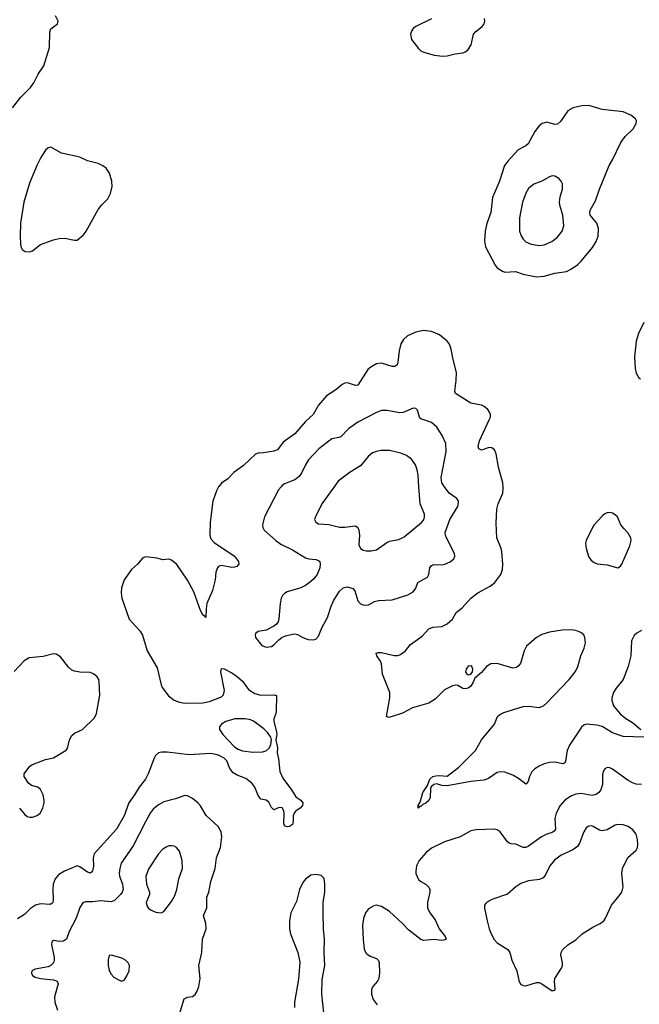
# Model space of a CAD drawing. Header units: inches. Extents: x 884691 to 1028259, y 526745 to 653629.
# Tile 122 of 241: x 971792 to 976514, y 546054 to 553561. Entities that reach past the tile are written whole.
import ezdxf

# ---------------------------------------------------------------- set-up
doc = ezdxf.new("R2010")
doc.units = ezdxf.units.IN
doc.header["$MEASUREMENT"] = 0
doc.layers.add('A9574', color=7, linetype='Continuous')
doc.layers.add('A9575', color=7, linetype='Continuous')

msp = doc.modelspace()

# ---------------------------------------------------------------- linework, layer by layer
at = {"layer": 'A9574', "color": 6}
for points, elevation in [([(973308.2, 550000), (973290.8, 549970), (973263.9, 549890), (973244.4, 549730), (973242.2, 549630), (973250, 549604), (973274.8, 549574.8), (973430.4, 549470), (973459.2, 549430), (973462.6, 549410), (973446.9, 549393.1), (973430, 549386.2), (973410, 549384.2), (973330, 549399.4), (973310, 549395.2), (973298.4, 549381.6), (973287.3, 549350), (973280.9, 549290), (973261.5, 549210), (973218.9, 549110), (973212.3, 549070), (973210, 549004), (973197.7, 549017.7), (973190, 549017.4), (973170, 549056), (973119.9, 549199.9), (973070, 549288.5), (972990, 549406.6), (972950, 549441), (972930, 549448.4), (972882.3, 549442.3), (972836.4, 549456.4), (972754.4, 549465.6), (972730, 549457.5), (972689.4, 549410.6), (972643.8, 549370), (972589.3, 549290), (972568.5, 549230), (972565.8, 549190), (972570, 549150), (972626.3, 548990), (972710, 548897.7), (972729, 548869), (972763, 548750), (972839.1, 548619.1), (972869.7, 548490), (972878, 548470), (972926.6, 548406.6), (972970, 548372.5), (973010, 548356.5), (973050, 548350), (973186.8, 548353.2), (973237.7, 548362.3), (973330, 548398.1), (973346.4, 548413.6), (973353, 548447), (973325.7, 548590), (973330, 548614.4), (973350, 548611.5), (973410, 548580.9), (973450, 548554.3), (973490, 548518.7), (973535.2, 548455.2), (973583.4, 548423.4), (973630, 548410.5), (973734.3, 548414.3), (973749.4, 548409.4), (973747.3, 548290), (973744.4, 548270), (973729.1, 548230), (973729.2, 548210.8), (973750.1, 548130.1), (973751.3, 548110), (973743.2, 548070), (973757.7, 548010), (973754.6, 547970), (973764.7, 547924.7), (973775, 547830), (973797.6, 547777.6), (973864.7, 547690), (973896.3, 547636.3), (973933.4, 547610), (973950.1, 547590), (973947.6, 547570), (973930, 547549.3), (973894.4, 547525.6), (973883.2, 547510), (973877, 547490), (973877.3, 547450), (973870, 547425), (973847.3, 547410), (973830, 547407.3), (973811.8, 547411.8), (973805.5, 547430), (973807.8, 547510), (973804.2, 547530), (973792.4, 547552.4), (973770, 547554), (973730, 547537.7), (973710, 547554.7), (973690, 547595.1), (973670, 547609.7), (973630, 547618.9), (973610, 547646.6), (973584.3, 547710), (973560.4, 547740.4), (973514.5, 547774.5), (973450, 547800.2), (973419.8, 547819.8), (973392.6, 547852.6), (973370, 547911.2), (973349.6, 547929.6), (973313.4, 547950), (973290, 547958.4), (973245, 547965), (973084.8, 547955.2), (972916, 547976), (972875.9, 547975.9), (972850.1, 547970), (972827.9, 547952.1), (972816.1, 547930), (972771.5, 547810), (972752.2, 547770), (972702.3, 547710), (972666.6, 547650), (972623.1, 547590), (972588.8, 547490), (972530, 547388.3), (972359.9, 547200.1), (972351.5, 547170), (972353.5, 547106.5), (972347.4, 547072.6), (972339.1, 547060.9), (972330, 547053.2), (972310, 547061.8), (972250, 547103.1), (972230, 547109.9), (972132.9, 547070), (972090, 547044.7), (972062.2, 547010), (972048, 546970), (972043.7, 546930), (972048.3, 546850), (972045.3, 546830), (972038.5, 546821.5), (972025.5, 546814.5), (971950, 546819.2), (971912.2, 546810), (971875.9, 546784.1), (971830, 546739), (971775, 546705)], 2100), ([(973784.6, 550000), (973764.6, 549975.4), (973658.3, 549770), (973643, 549710), (973645.1, 549690), (973654.8, 549670), (973742.9, 549590), (973781.9, 549561.9), (973870, 549517.9), (973970, 549458.2), (973994.6, 549450), (974050, 549445.1), (974070, 549438.6), (974078.8, 549430), (974083.1, 549410), (974078.5, 549381.5), (974057.8, 549330), (974030, 549294.6), (974010, 549277.3), (973970, 549247.5), (973933.4, 549230), (973830, 549198.2), (973810, 549187), (973794.3, 549170), (973784.6, 549150), (973777, 549110), (973768.2, 548991.8), (973761.1, 548970), (973748.8, 548951.2), (973730, 548936), (973670, 548905.8), (973610, 548895.3), (973590, 548880.7), (973585.4, 548870), (973590.2, 548850), (973637.4, 548790), (973670, 548776.7), (973710, 548782), (973730, 548793.5), (973766.4, 548833.6), (973789, 548851), (973817.1, 548862.9), (973870, 548874.8), (973890, 548877.8), (973910, 548874.2), (973950, 548849.4), (973990, 548836.1), (974030, 548831.9), (974050, 548837.6), (974070, 548860.6), (974094.9, 548925.1), (974136.6, 549003.4), (974164.8, 549090), (974183.2, 549130), (974230, 549202.9), (974256.8, 549230), (974290, 549236.4), (974330, 549223.8), (974345.5, 549205.5), (974370, 549129.3), (974390, 549107.7), (974410, 549098.7), (974430, 549096.1), (974450, 549099.6), (974496.1, 549123.9), (974527.2, 549132.8), (974630, 549137.1), (974750, 549176.5), (974790, 549199.6), (974810, 549225.8), (974826.1, 549270), (974900.3, 549310), (974910.5, 549330), (974917.7, 549382.3), (974930, 549399.5), (974950, 549408), (975010, 549405.2), (975031.4, 549408.6), (975072.8, 549427.2), (975099.5, 549450), (975108.7, 549470), (975105, 549490), (975044.7, 549610), (975036.1, 549630), (975034.3, 549650), (975071.1, 549750), (975130.8, 549850), (975136.4, 549876.4), (975134.9, 549890), (975123.1, 549910), (975064.4, 549950), (975029.7, 550000)], 2200), ([(974188.3, 550000), (974095.3, 549870), (974045.6, 549770), (974039.8, 549750), (974049.3, 549730), (974070, 549718.4), (974148.1, 549711.9), (974230, 549691.2), (974270, 549691.1), (974350, 549700.8), (974368.8, 549688.8), (974376.7, 549670), (974381.2, 549630), (974376.6, 549556.6), (974388.8, 549530), (974410, 549517.3), (974432.2, 549512.2), (974470, 549511.7), (974510, 549519.3), (974590, 549575.7), (974610, 549584.1), (974681.7, 549598.3), (974721.7, 549618.3), (974853.7, 549726.3), (974871.1, 549748.9), (974877.5, 549770), (974875.9, 549790), (974844.1, 549870), (974834.6, 550000)], 2300), ([(976549, 548091), (976390, 548096.5), (976310, 548123.7), (976230, 548171.7), (976190, 548183.1), (976110, 548189.7), (976090, 548181.9), (976074.3, 548165.7), (975981, 548030), (975964.1, 547990), (975952.4, 547907.6), (975945, 547895), (975930, 547888.5), (975870, 547899.5), (975830, 547897.9), (975790, 547887.9), (975749.7, 547870.3), (975718.3, 547850), (975694.6, 547825.4), (975677.3, 547790), (975667.2, 547752.8), (975650, 547732.9), (975594.4, 547774.4), (975550, 547800.4), (975490, 547823.7), (975453, 547827), (975430, 547822.3), (975364.1, 547775.9), (975330, 547761.7), (975230, 547753.1), (975050, 547718.8), (975010, 547722.6), (974970, 547734.4), (974949, 547731), (974927, 547713), (974921.9, 547698.1), (974918.9, 547630), (974910, 547607.2), (974890, 547589.9), (974863.4, 547576.6), (974850, 547562.6), (974838, 547562), (974828.3, 547548.3), (974828.7, 547570), (974844.1, 547595.9), (974864.9, 547670), (974899, 547721), (974917, 547770), (974939.2, 547790), (974963.4, 547796.6), (974990, 547799.1), (975050, 547794.5), (975138.2, 547861.8), (975265.2, 547990), (975311.4, 548070), (975409.6, 548190), (975432.9, 548247.1), (975450, 548264.7), (975481.3, 548278.7), (975630, 548323.5), (975670, 548326.3), (975750, 548317.6), (975782.6, 548330), (975808.7, 548351.3), (975979.3, 548530), (976028, 548592), (976045, 548630), (976067.9, 548710), (976093.9, 548770), (976103.7, 548810), (976099.7, 548850), (976090, 548870.5), (976069, 548890), (976030, 548905), (975990.1, 548909.9), (975927.1, 548907.1), (975830, 548891.4), (975770, 548872.9), (975730, 548850.4), (975655.4, 548784.6), (975636, 548750), (975607.3, 548652.7), (975590, 548631.3), (975577, 548623), (975550, 548617.2), (975430, 548653.3), (975382, 548650), (975350, 548629.4), (975310, 548585), (975260.3, 548539.7), (975248.9, 548510), (975230, 548480.5), (975210, 548464.7), (975190, 548458.7), (975170, 548460.7), (975130, 548485.1), (975110, 548486.6), (975090, 548482), (975030, 548451.6), (974958.7, 548381.3), (974910, 548349.4), (974785.2, 548314.8), (974710, 548274.3), (974630, 548247.4), (974601.8, 548241.8), (974587.3, 548247.3), (974613.5, 548390), (974612.8, 548430), (974555.9, 548570), (974548.1, 548650), (974541.5, 548670), (974514.8, 548710), (974507.6, 548730), (974524.3, 548735.7), (974550, 548736.8), (974646, 548714), (974670, 548713.5), (974690, 548718.7), (974730, 548747.3), (974770, 548797.1), (974859, 548861), (974910, 548917.1), (974941.2, 548930), (975010, 548935.1), (975050, 548953.7), (975089.9, 548990), (975118.3, 549041.7), (975163.2, 549076.8), (975229.9, 549150), (975282.9, 549190), (975377.6, 549242.4), (975413, 549270), (975458.8, 549330), (975471.2, 549370), (975473, 549410), (975467, 549507), (975461.7, 549530), (975428.2, 549610), (975423.2, 549723.2), (975427.2, 549830), (975438.6, 549870), (975472.8, 549950), (975476.6, 549990), (975475.6, 550000)], 2100), ([(976530, 548904), (976495.5, 548884.5), (976475, 548865), (976455.3, 548824.7), (976448.5, 548710), (976429.5, 548630), (976389.9, 548530), (976336.3, 548463.7), (976315.9, 548430), (976304.4, 548390), (976303.5, 548370), (976317.8, 548330), (976368.1, 548268.1), (976410, 548233.5), (976462.9, 548202.9), (976525.7, 548150)], 2100), ([(971790.4, 547550.4), (971830, 547503.1), (971850, 547486), (971870, 547479.4), (971890, 547480.3), (971925.7, 547494.3), (971948.4, 547511.6), (971969.9, 547550), (971978.1, 547590), (971980.1, 547610), (971971.2, 547650), (971950.9, 547690.9), (971930.4, 547710), (971882.2, 547722.2), (971859, 547739), (971826.8, 547790), (971826.8, 547810), (971870.7, 547869.3), (971890, 547883), (971990, 547919.2), (972050, 547933.4), (972147.3, 547992.7), (972156.7, 548003.3), (972173, 548070), (972190, 548104.5), (972210, 548120.1), (972270, 548148.9), (972362.4, 548237.6), (972378.7, 548270), (972401.8, 548410), (972398.9, 548510), (972394.6, 548530), (972382.8, 548550), (972354.3, 548574.3), (972330, 548583.9), (972250, 548586.2), (972210, 548593.8), (972190, 548602.5), (972164.6, 548624.6), (972102.2, 548702.2), (972070, 548724.6), (972050, 548727.3), (971970, 548704.6), (971865.2, 548694.8), (971826.4, 548673.6), (971750, 548591.1)], 2100), ([(976530, 547729.9), (976490, 547733), (976462.4, 547742.4), (976430, 547760.9), (976310, 547847.9), (976290, 547856.4), (976270, 547858.5), (976250, 547849.8), (976238.9, 547830), (976233.7, 547806.3), (976233, 547730), (976219.3, 547690), (976204.7, 547670), (976185.8, 547654.2), (976153.6, 547646.4), (976070, 547660.4), (976030, 547656.5), (975997.8, 547642.2), (975947.2, 547610), (975909.5, 547570.5), (975879.8, 547510), (975871.1, 547470), (975874.2, 547390), (975865.4, 547374.6), (975850, 547364.2), (975808.7, 547351.3), (975768.4, 547331.6), (975670, 547258.6), (975650, 547248.9), (975630, 547249.6), (975573.7, 547273.7), (975536.8, 547276.8), (975522.4, 547282.4), (975510, 547292.8), (975453, 547370), (975430, 547383.8), (975410, 547388.7), (975270, 547382.9), (975230, 547375.3), (975148.8, 547331.2), (975030, 547293.8), (974930, 547244.3), (974890, 547210), (974835.7, 547150), (974815.8, 547110), (974810, 547070), (974812.1, 547050), (974830, 547006.3), (974849.3, 546989.3), (974890, 546966.9), (974910, 546947.8), (974917.4, 546930), (974918.6, 546910), (974900.3, 546830), (974898.7, 546790), (974917.7, 546750), (974958, 546698), (974988.4, 546630), (975034.6, 546570), (975041.6, 546550), (975035.3, 546544.7), (975010, 546541), (974950, 546548.2), (974870, 546541.1), (974850, 546548.2), (974757.8, 546617.8), (974710, 546668.7), (974610, 546760.9), (974550, 546800.7), (974511.2, 546808.8), (974490, 546804.7), (974450, 546781.6), (974426.2, 546750), (974410.9, 546709.1), (974404.5, 546655.5), (974408.5, 546548.5), (974417.7, 546477.7), (974428.5, 546450), (974438.4, 546438.4), (974462, 546422), (974510, 546402), (974526.5, 546386.5), (974532, 546370), (974533.8, 546290), (974529, 546251), (974517.6, 546230), (974484.2, 546190), (974473.7, 546166.3), (974472.5, 546130), (974486.5, 546090), (974515.9, 546050)], 2200), ([(973010, 545977.5), (973045.8, 546094.2), (973070, 546107.2), (973110, 546114.3), (973130, 546129.2), (973145.2, 546154.8), (973157.1, 546190), (973166.3, 546250), (973158.5, 546350), (973180.6, 546450), (973185.5, 546550), (973213.5, 546630), (973211.5, 546670), (973194, 546730), (973217.6, 546790), (973218.8, 546870), (973234.5, 546910), (973248.9, 546990), (973281.9, 547090), (973291.5, 547170), (973323.2, 547250), (973332.9, 547330), (973326.5, 547370), (973304.6, 547410), (973214.1, 547494.1), (973170, 547567.8), (973150, 547589.9), (973110, 547623.4), (973070, 547643.9), (973050, 547644.8), (972980, 547620), (972890, 547596.7), (972850, 547574.9), (972810, 547540.8), (972787, 547510), (972750, 547445.3), (972658, 547262), (972566.6, 547130), (972554.2, 547090), (972550.4, 547050), (972553, 547030), (972576.8, 546970), (972579.7, 546930), (972573.7, 546910), (972560.1, 546890), (972515.9, 546844.1), (972490, 546834.9), (972410, 546843.5), (972350, 546834), (972290, 546836), (972273, 546827), (972250, 546791.2), (972222.1, 546710), (972170.5, 546610), (972149.7, 546550), (972126.1, 546533.9), (972092.7, 546532.7), (972050, 546540.2), (972037.1, 546530), (972035.3, 546510), (972054.9, 546410), (972056, 546390), (972050.3, 546369.7), (972030.3, 546349.7), (972010, 546339.5), (971910, 546321.1), (971884.7, 546310), (971881.7, 546290), (971890, 546273.4), (971910, 546261), (971950, 546249.6), (972050, 546241.2), (972076.9, 546230), (972086, 546210), (972056.8, 546110), (972060.3, 546070), (972080.1, 546010)], 2200), ([(974116.5, 545916.5), (974094.1, 546130), (974097.6, 546242.4), (974118.2, 546350), (974112.1, 546450), (974115.8, 546550), (974106.5, 546626.5), (974103.6, 546750), (974106, 546830), (974116.2, 546910), (974116.7, 546970), (974112, 547012), (974090, 547036.8), (974050, 547044.6), (974010, 547039.2), (973970, 547008.6), (973950, 546982), (973925.1, 546930), (973902.7, 546837.3), (973857.4, 546750), (973847.2, 546690), (973848.8, 546630), (973855.8, 546590), (973911.1, 546450), (973926.1, 546373.9), (973915.7, 546244.3), (973887.5, 546070), (973887.1, 546030)], 2200)]:
    msp.add_lwpolyline(points, dxfattribs=dict(at, elevation=elevation))
for points, elevation in [([(976290, 549803.4), (976270, 549801.7), (976250, 549792.8), (976230, 549776.1), (976170, 549710.6), (976157.4, 549690), (976108.2, 549590), (976104.5, 549570), (976108.5, 549530), (976130, 549464.1), (976143.3, 549443.3), (976164.9, 549424.9), (976193.4, 549413.4), (976270, 549405.4), (976350, 549382.7), (976370, 549393.6), (976380.6, 549410), (976440.4, 549550), (976450.9, 549590), (976449.9, 549610), (976430, 549647), (976398.1, 549678.1), (976374.2, 549710), (976346.6, 549770), (976330, 549786.6), (976310, 549798.1)], 2100), ([(975230, 548635), (975210, 548632.4), (975193.2, 548610), (975190.3, 548590), (975196.5, 548576.5), (975210, 548565.3), (975230, 548572), (975241.4, 548590), (975244.4, 548610), (975236.8, 548630)], 2100), ([(973511.3, 548231.3), (973430.7, 548230.7), (973362.5, 548210), (973330.1, 548190), (973315.3, 548170), (973315.6, 548150), (973341.1, 548110), (973430, 548018.2), (973458, 547998), (973490, 547987.4), (973570, 547976.6), (973641.4, 547978.6), (973670, 547985.9), (973692.4, 548007.6), (973704.9, 548035.1), (973711.3, 548070), (973705.4, 548090), (973683.2, 548123.2), (973653.4, 548153.4), (973573.1, 548213.1), (973550, 548223.3)], 2100), ([(976350, 547424), (976330, 547419.1), (976270, 547383.9), (976230, 547375.6), (976210, 547380.7), (976161.5, 547410), (976150, 547414.1), (976128.1, 547411.9), (976110, 547398.7), (976090.9, 547370), (976058.8, 547281.2), (976043.8, 547256.2), (976008.1, 547231.9), (975918.2, 547190), (975866.8, 547153.2), (975831.5, 547110), (975800, 547040), (975782.2, 547017.8), (975753.8, 547006.2), (975670, 546994.7), (975610, 546973.8), (975572.3, 546950), (975510, 546893.6), (975390, 546853.8), (975349.5, 546830.5), (975334.7, 546810), (975333.1, 546786.9), (975353.3, 546690), (975368.9, 546630), (975384.9, 546590), (975408.6, 546548.6), (975430, 546522.9), (975510.8, 546470.8), (975527.5, 546450), (975541.3, 546390), (975579.7, 546310), (975595.5, 546235.5), (975608.5, 546208.5), (975630, 546196.9), (975650, 546195.3), (975730, 546220.7), (975750, 546218.9), (975770.1, 546210.1), (975850, 546156.9), (975870, 546161.6), (975873.6, 546170), (975866.5, 546226.5), (975869.8, 546250), (975921.3, 546330), (975927.4, 546350), (975927.7, 546370), (975916.6, 546430), (975918.1, 546450), (975927.8, 546470), (975970, 546507.8), (976030, 546545.3), (976077.8, 546590), (976158.7, 546641.3), (976215.6, 546670), (976242.3, 546690), (976257.3, 546710), (976302.2, 546810), (976360.4, 546879.6), (976379.9, 546910), (976389.5, 546950.5), (976381.4, 547050), (976385, 547090), (976427.5, 547172.5), (976489.9, 547230), (976499.9, 547250), (976503.2, 547270), (976500.6, 547310), (976489.9, 547350), (976464.8, 547384.8), (976428.8, 547408.8), (976390, 547421.7)], 2300), ([(972950, 547262.5), (972930, 547261), (972907.7, 547252.3), (972883.7, 547236.2), (972850, 547202.2), (972777.6, 547090), (972753.6, 547030), (972758.5, 546970), (972780.2, 546910), (972780.2, 546890), (972757.1, 546830), (972762.6, 546802.6), (972770.1, 546790), (972790, 546774.1), (972830, 546755.5), (972869.9, 546750.1), (972890, 546761.5), (972950, 546837.5), (972975.6, 546884.4), (972989.6, 546930), (973004.5, 547010), (973032.8, 547090), (973030.8, 547150.8), (973010, 547222.4), (972988.4, 547248.4), (972970, 547258.5)], 2300), ([(972491.1, 546428.9), (972475.1, 546424.9), (972466.2, 546393.8), (972466.5, 546350), (972474, 546314), (972485.8, 546285.8), (972510, 546261.1), (972550, 546237.9), (972570, 546231), (972590, 546239.7), (972610, 546271.2), (972626.6, 546310), (972628.9, 546350), (972619.9, 546370), (972599.5, 546390), (972570, 546404.5)], 2300)]:
    msp.add_lwpolyline(points, close=True, dxfattribs=dict(at, elevation=elevation))
at = {"layer": 'A9575', "color": 6}
for points, elevation in [([(971738.7, 552890), (971800.3, 552970), (971874.4, 553045.6), (971900.8, 553079.2), (971933.8, 553146.2), (971976.8, 553210), (972020.7, 553350), (972021.4, 553470), (972030, 553491), (972080.4, 553530), (972085.8, 553550), (972064.4, 553590)], 2100), ([(974930, 553568.2), (974810, 553509.1), (974790, 553494.6), (974780.5, 553479.5), (974771.1, 553450), (974778.9, 553410), (974830, 553342.5), (974850, 553323.1), (974872.5, 553312.5), (974950, 553290.5), (975017.2, 553282.8), (975050, 553284.6), (975110, 553302.2), (975170, 553308.1), (975190, 553316), (975210, 553335.2), (975233.4, 553370), (975250.9, 553450), (975267.6, 553472.4), (975315.2, 553510), (975331.5, 553530), (975335.9, 553550), (975334.2, 553570)], 2100), ([(976548.1, 551251.9), (976508.6, 551168.6), (976490.5, 551110), (976477.4, 550990), (976480.9, 550900.9), (976490, 550866.5), (976510, 550831.1), (976521.7, 550821.7)], 2100), ([(975475.6, 550000), (975472.6, 550030), (975441.6, 550150), (975423.4, 550250), (975410, 550282), (975390, 550296.6), (975370, 550298.5), (975310, 550279.7), (975290, 550288.2), (975287, 550307), (975294.8, 550350), (975370.6, 550510.6), (975378.7, 550530), (975379.9, 550550), (975373.3, 550570), (975359.9, 550590), (975332.4, 550612.4), (975310, 550620.9), (975230, 550636.7), (975113.9, 550710), (975107.9, 550730), (975119.4, 550810), (975120.7, 550870), (975094.7, 550970), (975080.5, 551050), (975066.6, 551086.6), (975050.4, 551110.4), (974990, 551158.4), (974930, 551183.3), (974870, 551192.7), (974810, 551179.4), (974748, 551150), (974716.3, 551123.7), (974696.9, 551090), (974684.8, 551035.2), (974674.5, 550950), (974669.1, 550930.9), (974658.7, 550921.3), (974650, 550916.2), (974630, 550917.4), (974550, 550942.4), (974510, 550937), (974466.9, 550913.1), (974446.3, 550893.7), (974370, 550774.8), (974350, 550771.4), (974290, 550791.7), (974270, 550790.3), (974250, 550779.1), (974201.6, 550738.4), (974130, 550693), (974070, 550621.9), (974027.7, 550550), (973970, 550498.7), (973890, 550404.5), (973799.5, 550340.5), (973757.6, 550282.4), (973730, 550272.5), (973650, 550258.6), (973610, 550256.2), (973590, 550248), (973498.2, 550161.8), (973423.3, 550110), (973378.5, 550061.5), (973330, 550026.7), (973310, 550003.1), (973308.2, 550000)], 2100), ([(975029.7, 550000), (975008.8, 550030), (975004.9, 550070), (975042.5, 550270), (975039.5, 550330), (975012.2, 550390), (974970, 550454.7), (974930, 550490.2), (974850, 550518.6), (974839.9, 550530), (974823.5, 550583.5), (974810, 550597.4), (974790, 550599.9), (974713.3, 550566.7), (974690, 550564.1), (974590, 550581.3), (974550, 550580.6), (974510, 550567.1), (974368.5, 550491.5), (974298.6, 550441.4), (974239.2, 550380.8), (974225.3, 550374.7), (974170, 550365.9), (974071.4, 550288.6), (973994, 550206), (973970, 550167.3), (973943.3, 550110), (973921, 550079), (973890, 550052.5), (973810, 550022.3), (973790, 550006.7), (973784.6, 550000)], 2200), ([(974834.6, 550000), (974828.1, 550088.1), (974820.9, 550130), (974808.1, 550168.1), (974778.5, 550210), (974739.2, 550239.2), (974696.3, 550256.3), (974610, 550275.9), (974543.2, 550276.8), (974510, 550270), (974481.9, 550258.1), (974446.5, 550230), (974390, 550159.1), (974309.9, 550110.1), (974218.2, 550041.8), (974188.3, 550000)], 2300)]:
    msp.add_lwpolyline(points, dxfattribs=dict(at, elevation=elevation))
for points, elevation in [([(976130, 552906), (976075.5, 552904.5), (976010, 552888.2), (975970, 552866.7), (975914.3, 552785.7), (975890, 552766), (975870, 552763.1), (975810, 552779), (975772.3, 552770), (975750, 552752.5), (975717.9, 552710), (975666.1, 552613.9), (975650, 552598.9), (975590, 552568.7), (975513.9, 552486.1), (975487.7, 552450), (975447.5, 552330), (975395.5, 552204.5), (975381.9, 552090), (975351.9, 552008.1), (975339.2, 551950), (975334.3, 551874.3), (975342.1, 551830), (975415.5, 551690), (975430.6, 551670), (975470, 551643), (975490, 551637.4), (975570, 551640.2), (975630, 551621.2), (975730, 551600.3), (975790, 551606.6), (975870, 551629.6), (975957.8, 551642.2), (975997.9, 551662.1), (976044.6, 551695.4), (976070, 551719.6), (976155.8, 551824.2), (976185.3, 551870), (976199.5, 551910), (976203.7, 551970), (976190.2, 552010), (976140.1, 552070), (976135.8, 552090), (976140.2, 552110), (976180.9, 552179.1), (976209.7, 552270.3), (976284.2, 552450), (976310, 552493.6), (976374.2, 552625.8), (976406.1, 552670), (976467.5, 552730), (976489.8, 552769.8), (976492.5, 552790), (976485, 552805), (976450, 552834), (976390, 552857.7), (976230, 552875.7)], 2100), ([(972030, 552588.5), (972010, 552583.4), (971990, 552565.5), (971953.1, 552510), (971924.9, 552455.1), (971866.1, 552313.9), (971825.1, 552170), (971799.6, 552010), (971796.6, 551910), (971798.2, 551850), (971803.4, 551823.4), (971810.4, 551810), (971835.1, 551795.1), (971870, 551791.4), (971890, 551798.9), (971950, 551847.5), (972050, 551882.7), (972092.2, 551892.2), (972135.7, 551895.7), (972210, 551879.1), (972230, 551881.1), (972278.9, 551921.1), (972299.5, 551950), (972390, 552112.9), (972418.8, 552150), (972464.5, 552195.5), (972484.1, 552235.9), (972497.5, 552290), (972495.7, 552330), (972477.4, 552390), (972450, 552430), (972426.9, 552446.9), (972390, 552464.4), (972310, 552484), (972250, 552514.2), (972110, 552544.6)], 2100), ([(975850, 552369.9), (975830, 552364.3), (975771.1, 552330), (975710, 552307.3), (975670, 552273), (975650, 552238.9), (975623, 552170), (975600.4, 552050), (975600.8, 551950), (975612.5, 551912.5), (975628.6, 551888.6), (975650, 551868.4), (975690, 551848.7), (975750, 551840.7), (975790, 551844.7), (975847.7, 551870), (975890, 551904), (975926.6, 551950), (975938.8, 551990), (975931.3, 552070), (975907.4, 552147.4), (975905.5, 552170), (975911.7, 552210), (975928.9, 552270), (975929.3, 552309.3), (975919, 552330), (975900.7, 552350), (975870, 552367)], 2200)]:
    msp.add_lwpolyline(points, close=True, dxfattribs=dict(at, elevation=elevation))

doc.saveas('drawing.dxf')
